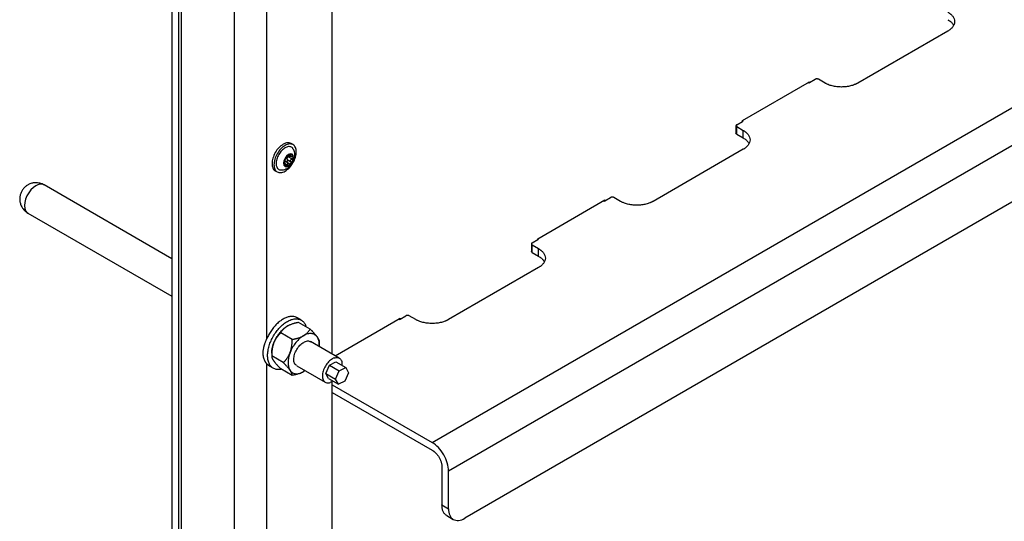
# Model space of a CAD drawing. Header units: millimetres. Extents: x -4969 to -32, y -584 to 4302.
# Tile 18 of 84: x -4039 to -3614, y 2461 to 2677. Entities that reach past the tile are written whole.
import ezdxf

# ---------------------------------------------------------------- set-up
doc = ezdxf.new("R2010")
doc.units = ezdxf.units.MM

msp = doc.modelspace()

# ---------------------------------------------------------------- linework, layer by layer
at = {"color": 7, "linetype": 'Continuous', "lineweight": 25}
for p, q in [((-3969.1, 2214.6), (-3969.1, 3788.89)), ((-3946.48, 3778.28), (-3946.48, 2195.82)), ((-3973.35, 3041.76), (-3973.35, 2180.31)), ((-3970.52, 3040.12), (-3970.52, 2178.67)), ((-3860.92, 2494.81), (-3141.08, 2910.36)), ((-3853.84, 2482.56), (-3134.01, 2898.12)), ((-3141.08, 2869.54), (-3846.77, 2462.15)), ((-3932.33, 2539.61), (-3932.33, 2688.17)), ((-3904.05, 2532.96), (-3904.05, 2680.62)), ((-3638.18, 2672.38), (-3677.07, 2649.93)), ((-3726.92, 2633.81), (-3697.93, 2650.54)), ((-3698.28, 2649.93), (-3698.63, 2650.13)), ((-3698.28, 2649.93), (-3697.93, 2650.13)), ((-3697.93, 2650.13), (-3695.45, 2651.56)), ((-3697.93, 2650.54), (-3697.93, 2650.13)), ((-3691.21, 2649.93), (-3694.04, 2651.56)), ((-3729.39, 2631.97), (-3726.92, 2633.4)), ((-3726.92, 2633.4), (-3726.92, 2633.81)), ((-3726.92, 2633.4), (-3726.57, 2633.6)), ((-3726.91, 2633.8), (-3726.57, 2633.6)), ((-3729.69, 2631.56), (-3729.69, 2628.29)), ((-3729.39, 2631.15), (-3726.57, 2629.52)), ((-3729.39, 2627.89), (-3729.39, 2631.15)), ((-3726.57, 2626.25), (-3726.57, 2629.52)), ((-3921.01, 2623.37), (-3921.86, 2623.86)), ((-3729.39, 2627.89), (-3726.57, 2626.25)), ((-3726.57, 2621.36), (-3765.46, 2598.9)), ((-3924.54, 2615.36), (-3924.77, 2615.49)), ((-3922.65, 2615.13), (-3924.22, 2616.03)), ((-3923.54, 2618.32), (-3923.52, 2618.31)), ((-3923.48, 2616.91), (-3921.92, 2616.01)), ((-3921.47, 2617.18), (-3923.03, 2618.08)), ((-3922.7, 2618.69), (-3921.9, 2618.23)), ((-3928.66, 2612.08), (-3927.81, 2611.59)), ((-3973.35, 2574.12), (-4028.54, 2605.98)), ((-3815.31, 2582.78), (-3786.32, 2599.52)), ((-3786.67, 2598.9), (-3787.02, 2599.11)), ((-3786.67, 2598.9), (-3786.32, 2599.11)), ((-3786.32, 2599.11), (-3783.84, 2600.54)), ((-3786.32, 2599.52), (-3786.32, 2599.11)), ((-3779.6, 2598.9), (-3782.43, 2600.54)), ((-4035.54, 2593.86), (-3973.35, 2557.95)), ((-3817.78, 2580.94), (-3815.31, 2582.37)), ((-3815.31, 2582.37), (-3815.31, 2582.78)), ((-3815.31, 2582.37), (-3814.95, 2582.58)), ((-3815.3, 2582.77), (-3814.95, 2582.58)), ((-3818.07, 2580.54), (-3818.07, 2577.27)), ((-3817.78, 2580.13), (-3814.95, 2578.49)), ((-3817.78, 2576.86), (-3817.78, 2580.13)), ((-3814.95, 2575.23), (-3814.95, 2578.49)), ((-3817.78, 2576.86), (-3814.95, 2575.23)), ((-3814.95, 2570.33), (-3853.84, 2547.88)), ((-3917.49, 2547.65), (-3919.26, 2548.67)), ((-3902.83, 2532.26), (-3874.7, 2548.49)), ((-3875.06, 2547.88), (-3875.41, 2548.08)), ((-3875.06, 2547.88), (-3874.7, 2548.08)), ((-3874.7, 2548.08), (-3872.23, 2549.51)), ((-3874.7, 2548.49), (-3874.7, 2548.08)), ((-3867.99, 2547.88), (-3870.81, 2549.51)), ((-3913.58, 2543.77), (-3918.58, 2546.65)), ((-3921.34, 2539.29), (-3926.33, 2542.18)), ((-3901.05, 2531.23), (-3913.42, 2538.37)), ((-3909.71, 2537.05), (-3909.71, 2538.26)), ((-3930.21, 2533.38), (-3930.21, 2532.18)), ((-3925.22, 2529.3), (-3930.21, 2532.18)), ((-3932.33, 2380.22), (-3932.33, 2528.78)), ((-3932.33, 2528.78), (-3931.2, 2527.98)), ((-3931.26, 2527.89), (-3929.49, 2526.87)), ((-3921.34, 2523.78), (-3926.33, 2526.66)), ((-3919.42, 2527.98), (-3907.05, 2520.84)), ((-3906.87, 2524.65), (-3905.27, 2528.27)), ((-3905.27, 2528.27), (-3902.45, 2529.65)), ((-3905.27, 2528.27), (-3901.03, 2525.82)), ((-3902.45, 2529.65), (-3898.21, 2527.2)), ((-3901.03, 2525.82), (-3898.21, 2527.2)), ((-3898.21, 2527.2), (-3896.99, 2524.96)), ((-3915.79, 2525.88), (-3916.42, 2525.42)), ((-3906.87, 2524.65), (-3902.63, 2522.2)), ((-3905.65, 2522.41), (-3906.87, 2524.65)), ((-3905.65, 2522.41), (-3901.4, 2519.97)), ((-3902.63, 2522.2), (-3901.03, 2525.82)), ((-3901.4, 2519.97), (-3902.63, 2522.2)), ((-3896.99, 2524.96), (-3898.58, 2521.34)), ((-3903.82, 2521.36), (-3904.91, 2520.74)), ((-3904.05, 2373.57), (-3904.05, 2521.23)), ((-3904.05, 2519.71), (-3860.92, 2494.81)), ((-3898.58, 2521.34), (-3901.4, 2519.97)), ((-3904.05, 2516.45), (-3860.92, 2491.55)), ((-3856.67, 2484.2), (-3856.67, 2467.87)), ((-3853.84, 2466.23), (-3853.84, 2482.56)), ((-3856.67, 2467.87), (-3853.84, 2466.23)), ((-3854.6, 2463.29), (-3851.77, 2461.66))]:
    msp.add_line(p, q, dxfattribs=at)
at = {"color": 8, "linetype": 'Continuous', "lineweight": 25}
for p, q in [((-3921.92, 2618.78), (-3922.27, 2618.98)), ((-3924.36, 2615.07), (-3923.54, 2614.6))]:
    msp.add_line(p, q, dxfattribs=at)
at = {"color": 8, "linetype": 'Continuous', "lineweight": 25, "flags": 128}
msp.add_lwpolyline([(-4032.04, 2605.63), (-4033.14, 2604.85), (-4034.18, 2603.83), (-4035.12, 2602.6), (-4035.91, 2601.25), (-4036.49, 2599.82), (-4036.86, 2598.4), (-4036.99, 2597.06), (-4036.86, 2595.86), (-4036.49, 2594.86), (-4035.91, 2594.12), (-4035.54, 2593.86)], dxfattribs=at)
at = {"color": 8, "linetype": 'Continuous', "lineweight": 25}
msp.add_arc((-4029.99, 2602.86), 3.44, 64.9178, 126.3926, dxfattribs=at)
at = {"color": 7, "linetype": 'Continuous', "lineweight": 25}
for points, knots in [([(-3638.18, 2680.54), (-3638.11, 2680.5), (-3637.96, 2680.42), (-3637.76, 2680.29), (-3637.56, 2680.16), (-3637.37, 2680.02), (-3637.18, 2679.88), (-3636.88, 2679.63), (-3636.48, 2679.26), (-3636.05, 2678.75), (-3635.7, 2678.21), (-3635.35, 2677.45), (-3635.18, 2676.46), (-3635.35, 2675.47), (-3635.7, 2674.71), (-3636.05, 2674.17), (-3636.48, 2673.66), (-3636.93, 2673.25), (-3637.36, 2672.91), (-3637.75, 2672.63), (-3638.04, 2672.47), (-3638.18, 2672.38)], [0, 0, 0, 0, 0.019453, 0.038872, 0.058275, 0.077679, 0.097104, 0.116567, 0.178313, 0.240094, 0.304415, 0.368769, 0.500007, 0.631244, 0.695565, 0.75992, 0.821667, 0.883447, 0.922314, 0.961117, 1, 1, 1, 1]), ([(-3638.18, 2677.28), (-3637.74, 2677), (-3636.88, 2676.43), (-3636.06, 2675.58), (-3635.8, 2675.02), (-3635.71, 2674.83)], [0, 0, 0, 0, 0.394949, 0.789897, 1, 1, 1, 1]), ([(-3694.04, 2651.56), (-3694.06, 2651.58), (-3694.11, 2651.6), (-3694.18, 2651.63), (-3694.26, 2651.66), (-3694.38, 2651.69), (-3694.54, 2651.72), (-3694.75, 2651.74), (-3694.95, 2651.72), (-3695.14, 2651.69), (-3695.31, 2651.64), (-3695.41, 2651.59), (-3695.45, 2651.56)], [0, 0, 0, 0, 0.060259, 0.1200207, 0.1798243, 0.2402078, 0.3699983, 0.5001303, 0.629921, 0.7600531, 0.8799433, 1, 1, 1, 1]), ([(-3677.07, 2649.93), (-3677.14, 2649.89), (-3677.29, 2649.81), (-3677.51, 2649.69), (-3677.74, 2649.57), (-3677.98, 2649.46), (-3678.22, 2649.36), (-3678.65, 2649.18), (-3679.29, 2648.95), (-3680.17, 2648.7), (-3681.11, 2648.5), (-3682.42, 2648.3), (-3684.14, 2648.2), (-3685.85, 2648.3), (-3687.17, 2648.5), (-3688.1, 2648.7), (-3688.99, 2648.95), (-3689.71, 2649.21), (-3690.3, 2649.46), (-3690.77, 2649.68), (-3691.06, 2649.85), (-3691.21, 2649.93)], [0, 0, 0, 0, 0.019453, 0.038872, 0.058275, 0.077679, 0.097104, 0.116567, 0.178313, 0.240094, 0.304415, 0.368769, 0.500007, 0.631244, 0.695565, 0.75992, 0.821667, 0.883447, 0.922314, 0.961117, 1, 1, 1, 1]), ([(-3729.39, 2631.97), (-3729.42, 2631.96), (-3729.46, 2631.93), (-3729.51, 2631.89), (-3729.56, 2631.84), (-3729.62, 2631.77), (-3729.67, 2631.68), (-3729.69, 2631.56), (-3729.67, 2631.44), (-3729.61, 2631.33), (-3729.52, 2631.23), (-3729.44, 2631.18), (-3729.39, 2631.15)], [0, 0, 0, 0, 0.060259, 0.120021, 0.179824, 0.240208, 0.369998, 0.50013, 0.629921, 0.760053, 0.879943, 1, 1, 1, 1]), ([(-3726.57, 2629.52), (-3726.49, 2629.48), (-3726.35, 2629.39), (-3726.15, 2629.26), (-3725.95, 2629.13), (-3725.76, 2628.99), (-3725.57, 2628.85), (-3725.27, 2628.6), (-3724.87, 2628.24), (-3724.44, 2627.73), (-3724.09, 2627.19), (-3723.74, 2626.43), (-3723.56, 2625.44), (-3723.74, 2624.45), (-3724.09, 2623.69), (-3724.44, 2623.15), (-3724.87, 2622.64), (-3725.32, 2622.22), (-3725.75, 2621.88), (-3726.14, 2621.61), (-3726.42, 2621.44), (-3726.57, 2621.36)], [0, 0, 0, 0, 0.019453, 0.038872, 0.058275, 0.077679, 0.097104, 0.116567, 0.178313, 0.240094, 0.304415, 0.368769, 0.500007, 0.631244, 0.695565, 0.75992, 0.821667, 0.883447, 0.922314, 0.961117, 1, 1, 1, 1]), ([(-3921.86, 2623.86), (-3922.36, 2624.04), (-3923.35, 2624.4), (-3924.63, 2623.82), (-3925.26, 2623.53)], [0, 0, 0, 0, 0.499949, 1, 1, 1, 1]), ([(-3726.57, 2626.25), (-3726.13, 2625.97), (-3725.27, 2625.4), (-3724.45, 2624.56), (-3724.19, 2624), (-3724.09, 2623.8)], [0, 0, 0, 0, 0.394949, 0.789897, 1, 1, 1, 1]), ([(-3925.26, 2623.53), (-3925.89, 2623.08), (-3927.15, 2622.19), (-3928.75, 2619.98), (-3929.82, 2617.53), (-3930.21, 2615.1), (-3929.79, 2613.23), (-3929.18, 2612.18), (-3928.66, 2612.08), (-3928.66, 2612.08)], [0, 0, 0, 0, 0.166661, 0.333322, 0.499983, 0.666644, 0.833305, 0.999966, 1, 1, 1, 1]), ([(-3924.41, 2623.04), (-3925.04, 2622.67), (-3925.67, 2622.16), (-3926.84, 2620.94), (-3927.37, 2620.22), (-3928.26, 2618.68), (-3928.62, 2617.85), (-3929.1, 2616.23), (-3929.22, 2615.43), (-3929.22, 2613.98), (-3929.1, 2613.33), (-3928.62, 2612.26), (-3928.26, 2611.85), (-3927.37, 2611.34), (-3926.84, 2611.23), (-3925.67, 2611.35), (-3925.04, 2611.57), (-3924.41, 2611.93)], [0, 0, 0, 0, 0.125, 0.125, 0.25, 0.25, 0.375, 0.375, 0.5, 0.5, 0.625, 0.625, 0.75, 0.75, 0.875, 0.875, 1, 1, 1, 1]), ([(-3924.41, 2621.99), (-3924.9, 2621.65), (-3925.66, 2621.12), (-3926.57, 2620.03), (-3927.19, 2619.09), (-3927.7, 2618.07), (-3928.17, 2616.75), (-3928.41, 2615.17), (-3928.17, 2613.88), (-3927.7, 2613.09), (-3927.19, 2612.68), (-3926.71, 2612.47), (-3926.39, 2612.47), (-3926.31, 2612.47)], [0, 0, 0, 0, 0.142951, 0.219904, 0.2984901, 0.3770761, 0.4540292, 0.5969801, 0.7399311, 0.8168841, 0.8954702, 0.9740563, 1, 1, 1, 1]), ([(-3924.41, 2611.93), (-3923.78, 2612.29), (-3923.16, 2612.8), (-3921.99, 2614.03), (-3921.46, 2614.75), (-3920.57, 2616.29), (-3920.21, 2617.11), (-3919.73, 2618.73), (-3919.61, 2619.53), (-3919.61, 2620.99), (-3919.73, 2621.64), (-3920.21, 2622.7), (-3920.57, 2623.12), (-3921.46, 2623.63), (-3921.99, 2623.73), (-3923.16, 2623.62), (-3923.78, 2623.4), (-3924.41, 2623.04)], [0, 0, 0, 0, 0.125, 0.125, 0.25, 0.25, 0.375, 0.375, 0.5, 0.5, 0.625, 0.625, 0.75, 0.75, 0.875, 0.875, 1, 1, 1, 1]), ([(-3921.02, 2621.63), (-3921.06, 2621.7), (-3921.22, 2621.98), (-3921.64, 2622.29), (-3922.26, 2622.52), (-3923.17, 2622.56), (-3923.92, 2622.21), (-3924.41, 2621.99)], [0, 0, 0, 0, 0.065426, 0.260199, 0.454973, 0.645699, 1, 1, 1, 1]), ([(-3922.93, 2614.13), (-3921.73, 2614.82), (-3920.77, 2616.5), (-3920.77, 2619.25), (-3921.73, 2619.81), (-3922.93, 2619.12)], [0, 0, 0, 0, 0.5, 0.5, 1, 1, 1, 1]), ([(-3921.16, 2615.6), (-3920.95, 2616.02), (-3920.65, 2616.6), (-3920.38, 2617.51), (-3920.23, 2618.3), (-3920.19, 2619.24), (-3920.34, 2620.22), (-3920.61, 2621.04), (-3920.92, 2621.47), (-3921.03, 2621.63)], [0, 0, 0, 0, 0.212524, 0.298244, 0.440851, 0.589085, 0.747693, 0.911488, 1, 1, 1, 1]), ([(-3926.32, 2612.46), (-3926.29, 2612.46), (-3925.89, 2612.38), (-3925.1, 2612.51), (-3924.04, 2612.83), (-3923.16, 2613.35), (-3922.46, 2613.93), (-3921.78, 2614.63), (-3921.4, 2615.23), (-3921.16, 2615.6)], [0, 0, 0, 0, 0.01503, 0.19182, 0.3726, 0.545057, 0.675358, 0.797167, 1, 1, 1, 1]), ([(-3922.93, 2619.12), (-3924.12, 2618.44), (-3925.09, 2616.76), (-3925.09, 2614), (-3924.12, 2613.44), (-3922.93, 2614.13)], [0, 0, 0, 0, 0.5, 0.5, 1, 1, 1, 1]), ([(-3924.88, 2615.5), (-3924.88, 2615.54), (-3924.88, 2615.62), (-3924.87, 2615.74), (-3924.86, 2615.86), (-3924.84, 2615.98), (-3924.8, 2616.18), (-3924.74, 2616.44), (-3924.62, 2616.78), (-3924.48, 2617.11), (-3924.33, 2617.4), (-3924.18, 2617.64), (-3924.05, 2617.83), (-3923.95, 2617.95), (-3923.9, 2618.01)], [0, 0, 0, 0, 0.049249, 0.098316, 0.147332, 0.196427, 0.245731, 0.372789, 0.500023, 0.627081, 0.754315, 0.836273, 0.917965, 1, 1, 1, 1]), ([(-3924.71, 2616.26), (-3924.72, 2616.24), (-3924.74, 2616.2), (-3924.76, 2616.13), (-3924.78, 2616.06), (-3924.81, 2615.98), (-3924.83, 2615.88), (-3924.86, 2615.76), (-3924.88, 2615.62), (-3924.88, 2615.54), (-3924.88, 2615.5)], [0, 0, 0, 0, 0.1022468, 0.2021073, 0.300825, 0.3997087, 0.5000699, 0.6702666, 0.8348935, 1, 1, 1, 1]), ([(-3923.9, 2614.11), (-3923.93, 2614.11), (-3923.99, 2614.12), (-3924.07, 2614.14), (-3924.15, 2614.16), (-3924.23, 2614.19), (-3924.34, 2614.25), (-3924.48, 2614.35), (-3924.62, 2614.52), (-3924.74, 2614.72), (-3924.81, 2614.93), (-3924.85, 2615.13), (-3924.88, 2615.31), (-3924.88, 2615.44), (-3924.88, 2615.5)], [0, 0, 0, 0, 0.049249, 0.098316, 0.147332, 0.196427, 0.245731, 0.372789, 0.500023, 0.627081, 0.754315, 0.836273, 0.917965, 1, 1, 1, 1]), ([(-3924.88, 2615.5), (-3924.88, 2615.48), (-3924.88, 2615.44), (-3924.87, 2615.39), (-3924.87, 2615.35), (-3924.86, 2615.32), (-3924.84, 2615.29), (-3924.82, 2615.26), (-3924.79, 2615.25), (-3924.75, 2615.26), (-3924.73, 2615.29), (-3924.71, 2615.3)], [0, 0, 0, 0, 0.083058, 0.165265, 0.247352, 0.330072, 0.414184, 0.50043, 0.666593, 0.831108, 1, 1, 1, 1]), ([(-3924.2, 2616.02), (-3924.22, 2616.04), (-3924.27, 2616.07), (-3924.35, 2616.1), (-3924.43, 2616.12), (-3924.51, 2616.13), (-3924.61, 2616.14), (-3924.71, 2616.12), (-3924.77, 2616.09), (-3924.8, 2616.07)], [0, 0, 0, 0, 0.13944, 0.269239, 0.389572, 0.500655, 0.67495, 0.840789, 1, 1, 1, 1]), ([(-3924.26, 2617.43), (-3924.26, 2617.41), (-3924.27, 2617.38), (-3924.29, 2617.33), (-3924.32, 2617.28), (-3924.35, 2617.2), (-3924.4, 2617.08), (-3924.46, 2616.92), (-3924.53, 2616.74), (-3924.59, 2616.57), (-3924.65, 2616.4), (-3924.69, 2616.31), (-3924.71, 2616.26)], [0, 0, 0, 0, 0.069648, 0.134488, 0.194606, 0.250112, 0.378893, 0.49918, 0.619982, 0.749324, 0.865167, 1, 1, 1, 1]), ([(-3924.71, 2615.3), (-3924.7, 2615.32), (-3924.68, 2615.34), (-3924.65, 2615.36), (-3924.62, 2615.38), (-3924.58, 2615.38), (-3924.53, 2615.36), (-3924.46, 2615.29), (-3924.4, 2615.17), (-3924.34, 2615.03), (-3924.29, 2614.85), (-3924.27, 2614.73), (-3924.26, 2614.66)], [0, 0, 0, 0, 0.0696477, 0.1344877, 0.1946062, 0.2501117, 0.3788928, 0.4991802, 0.6199818, 0.7493243, 0.865167, 1, 1, 1, 1]), ([(-3923.9, 2618.01), (-3923.92, 2618), (-3923.95, 2617.96), (-3923.99, 2617.9), (-3924.03, 2617.85), (-3924.07, 2617.79), (-3924.1, 2617.73), (-3924.15, 2617.66), (-3924.19, 2617.58), (-3924.23, 2617.49), (-3924.25, 2617.45), (-3924.26, 2617.43)], [0, 0, 0, 0, 0.083058, 0.165265, 0.247352, 0.330072, 0.414184, 0.50043, 0.666593, 0.831108, 1, 1, 1, 1]), ([(-3924.2, 2616.02), (-3924.18, 2616.01), (-3924.14, 2615.99), (-3924.08, 2615.96), (-3924.02, 2615.95), (-3923.96, 2615.94), (-3923.9, 2615.94), (-3923.8, 2615.94), (-3923.66, 2616), (-3923.5, 2616.13), (-3923.4, 2616.32), (-3923.37, 2616.5), (-3923.38, 2616.66), (-3923.41, 2616.79), (-3923.46, 2616.87), (-3923.48, 2616.91)], [0, 0, 0, 0, 0.046104, 0.090461, 0.133101, 0.17406, 0.213378, 0.2511, 0.37874, 0.501011, 0.622894, 0.750225, 0.826862, 0.910022, 1, 1, 1, 1]), ([(-3923.9, 2618.01), (-3923.87, 2618.05), (-3923.82, 2618.12), (-3923.72, 2618.23), (-3923.63, 2618.33), (-3923.53, 2618.42), (-3923.41, 2618.53), (-3923.27, 2618.65), (-3923.1, 2618.78), (-3922.99, 2618.85), (-3922.93, 2618.88)], [0, 0, 0, 0, 0.100225, 0.200067, 0.299801, 0.399704, 0.500049, 0.666829, 0.833053, 1, 1, 1, 1]), ([(-3923.72, 2618.22), (-3923.73, 2618.2), (-3923.76, 2618.18), (-3923.81, 2618.13), (-3923.86, 2618.07), (-3923.89, 2618.03), (-3923.9, 2618.01)], [0, 0, 0, 0, 0.254015, 0.503467, 0.751189, 1, 1, 1, 1]), ([(-3923.54, 2618.32), (-3923.54, 2618.32), (-3923.55, 2618.32), (-3923.57, 2618.32), (-3923.58, 2618.32), (-3923.61, 2618.3), (-3923.66, 2618.27), (-3923.7, 2618.24), (-3923.72, 2618.22)], [0, 0, 0, 0, 0.13406, 0.267042, 0.400106, 0.53445, 0.769681, 1, 1, 1, 1]), ([(-3923.03, 2618.08), (-3923.06, 2618.07), (-3923.12, 2618.04), (-3923.21, 2618), (-3923.29, 2617.95), (-3923.38, 2617.87), (-3923.49, 2617.76), (-3923.58, 2617.6), (-3923.62, 2617.42), (-3923.62, 2617.24), (-3923.57, 2617.07), (-3923.51, 2616.97), (-3923.48, 2616.91)], [0, 0, 0, 0, 0.069648, 0.134488, 0.194606, 0.250112, 0.378893, 0.49918, 0.619982, 0.749324, 0.865167, 1, 1, 1, 1]), ([(-3923.24, 2618.44), (-3923.26, 2618.43), (-3923.29, 2618.41), (-3923.33, 2618.38), (-3923.38, 2618.36), (-3923.42, 2618.34), (-3923.46, 2618.32), (-3923.51, 2618.31), (-3923.53, 2618.31), (-3923.54, 2618.32)], [0, 0, 0, 0, 0.094967, 0.192047, 0.291667, 0.394222, 0.500073, 0.731133, 1, 1, 1, 1]), ([(-3922.64, 2618.84), (-3922.66, 2618.82), (-3922.71, 2618.78), (-3922.79, 2618.72), (-3922.87, 2618.67), (-3922.95, 2618.61), (-3923.05, 2618.55), (-3923.15, 2618.49), (-3923.21, 2618.46), (-3923.24, 2618.44)], [0, 0, 0, 0, 0.13944, 0.269239, 0.389572, 0.500655, 0.67495, 0.840789, 1, 1, 1, 1]), ([(-3922.55, 2618.6), (-3922.55, 2618.56), (-3922.57, 2618.46), (-3922.67, 2618.31), (-3922.83, 2618.17), (-3922.96, 2618.11), (-3923.03, 2618.08)], [0, 0, 0, 0, 0.184596, 0.460065, 0.713817, 1, 1, 1, 1]), ([(-3922.93, 2618.88), (-3922.89, 2618.9), (-3922.83, 2618.94), (-3922.72, 2618.99), (-3922.62, 2619.03), (-3922.52, 2619.07), (-3922.4, 2619.1), (-3922.26, 2619.13), (-3922.1, 2619.15), (-3922, 2619.14), (-3921.95, 2619.14)], [0, 0, 0, 0, 0.100225, 0.200067, 0.299801, 0.399704, 0.500049, 0.666829, 0.833053, 1, 1, 1, 1]), ([(-3922.19, 2619.1), (-3922.21, 2619.09), (-3922.24, 2619.08), (-3922.3, 2619.06), (-3922.35, 2619.03), (-3922.43, 2618.99), (-3922.53, 2618.92), (-3922.6, 2618.87), (-3922.64, 2618.84)], [0, 0, 0, 0, 0.115084, 0.230621, 0.347395, 0.466183, 0.733228, 1, 1, 1, 1]), ([(-3921.95, 2619.14), (-3921.97, 2619.14), (-3922, 2619.14), (-3922.06, 2619.14), (-3922.12, 2619.12), (-3922.17, 2619.11), (-3922.19, 2619.1)], [0, 0, 0, 0, 0.248811, 0.496533, 0.745985, 1, 1, 1, 1]), ([(-3921.47, 2618.13), (-3921.5, 2618.13), (-3921.56, 2618.13), (-3921.65, 2618.14), (-3921.73, 2618.16), (-3921.82, 2618.19), (-3921.93, 2618.24), (-3922.02, 2618.33), (-3922.06, 2618.43), (-3922.06, 2618.54), (-3922.01, 2618.66), (-3921.95, 2618.73), (-3921.92, 2618.78)], [0, 0, 0, 0, 0.069648, 0.134488, 0.194606, 0.250112, 0.378893, 0.49918, 0.619982, 0.749324, 0.865167, 1, 1, 1, 1]), ([(-3921.92, 2616.01), (-3921.94, 2616.04), (-3921.97, 2616.09), (-3922.01, 2616.18), (-3922.03, 2616.26), (-3922.06, 2616.37), (-3922.06, 2616.52), (-3922.02, 2616.7), (-3921.93, 2616.86), (-3921.8, 2616.99), (-3921.65, 2617.1), (-3921.53, 2617.15), (-3921.47, 2617.18)], [0, 0, 0, 0, 0.069648, 0.134488, 0.194606, 0.250112, 0.378893, 0.49918, 0.619982, 0.749324, 0.865167, 1, 1, 1, 1]), ([(-3921.95, 2619.14), (-3921.92, 2619.14), (-3921.87, 2619.13), (-3921.78, 2619.11), (-3921.7, 2619.09), (-3921.63, 2619.06), (-3921.52, 2619), (-3921.38, 2618.9), (-3921.23, 2618.73), (-3921.12, 2618.53), (-3921.05, 2618.32), (-3921, 2618.12), (-3920.98, 2617.94), (-3920.98, 2617.82), (-3920.98, 2617.75)], [0, 0, 0, 0, 0.049249, 0.098316, 0.147332, 0.196427, 0.245731, 0.372789, 0.500023, 0.627081, 0.754315, 0.836273, 0.917965, 1, 1, 1, 1]), ([(-3921.92, 2618.78), (-3921.91, 2618.79), (-3921.88, 2618.83), (-3921.85, 2618.88), (-3921.83, 2618.93), (-3921.81, 2618.98), (-3921.81, 2619.03), (-3921.83, 2619.08), (-3921.87, 2619.13), (-3921.93, 2619.14), (-3921.95, 2619.14)], [0, 0, 0, 0, 0.102247, 0.202107, 0.300825, 0.399709, 0.50007, 0.670267, 0.834894, 1, 1, 1, 1]), ([(-3920.98, 2617.75), (-3920.98, 2617.71), (-3920.98, 2617.64), (-3920.99, 2617.52), (-3921, 2617.39), (-3921.02, 2617.27), (-3921.05, 2617.08), (-3921.12, 2616.81), (-3921.23, 2616.47), (-3921.38, 2616.14), (-3921.53, 2615.85), (-3921.68, 2615.62), (-3921.81, 2615.42), (-3921.91, 2615.3), (-3921.95, 2615.24)], [0, 0, 0, 0, 0.049249, 0.098316, 0.147332, 0.196427, 0.245731, 0.372789, 0.500023, 0.627081, 0.754315, 0.836273, 0.917965, 1, 1, 1, 1]), ([(-3921.95, 2615.24), (-3921.94, 2615.26), (-3921.91, 2615.29), (-3921.88, 2615.35), (-3921.85, 2615.42), (-3921.83, 2615.48), (-3921.82, 2615.55), (-3921.81, 2615.65), (-3921.82, 2615.76), (-3921.85, 2615.9), (-3921.9, 2615.97), (-3921.92, 2616.01)], [0, 0, 0, 0, 0.083058, 0.1652653, 0.2473517, 0.3300716, 0.4141835, 0.5004296, 0.6665928, 0.8311085, 1, 1, 1, 1]), ([(-3920.98, 2617.75), (-3920.98, 2617.77), (-3920.98, 2617.81), (-3920.99, 2617.86), (-3921.01, 2617.91), (-3921.04, 2617.96), (-3921.08, 2618), (-3921.13, 2618.05), (-3921.22, 2618.09), (-3921.34, 2618.13), (-3921.42, 2618.13), (-3921.47, 2618.13)], [0, 0, 0, 0, 0.083058, 0.165265, 0.247352, 0.330072, 0.414184, 0.50043, 0.666593, 0.831108, 1, 1, 1, 1]), ([(-3921.47, 2617.18), (-3921.44, 2617.19), (-3921.39, 2617.21), (-3921.31, 2617.25), (-3921.24, 2617.29), (-3921.18, 2617.35), (-3921.11, 2617.42), (-3921.04, 2617.52), (-3920.99, 2617.64), (-3920.98, 2617.71), (-3920.98, 2617.75)], [0, 0, 0, 0, 0.102247, 0.202107, 0.300825, 0.399709, 0.50007, 0.670267, 0.834894, 1, 1, 1, 1]), ([(-3923.9, 2614.11), (-3923.92, 2614.11), (-3923.95, 2614.12), (-3923.99, 2614.13), (-3924.03, 2614.16), (-3924.07, 2614.19), (-3924.1, 2614.23), (-3924.15, 2614.3), (-3924.19, 2614.39), (-3924.23, 2614.51), (-3924.25, 2614.61), (-3924.26, 2614.66)], [0, 0, 0, 0, 0.080783, 0.162359, 0.244941, 0.328733, 0.413933, 0.500725, 0.653903, 0.820129, 1, 1, 1, 1]), ([(-3921.95, 2615.24), (-3921.98, 2615.2), (-3922.04, 2615.13), (-3922.13, 2615.03), (-3922.22, 2614.93), (-3922.32, 2614.84), (-3922.47, 2614.7), (-3922.67, 2614.54), (-3922.93, 2614.37), (-3923.19, 2614.24), (-3923.41, 2614.16), (-3923.6, 2614.12), (-3923.76, 2614.1), (-3923.86, 2614.11), (-3923.9, 2614.11)], [0, 0, 0, 0, 0.049249, 0.098316, 0.147332, 0.196427, 0.245731, 0.372789, 0.500023, 0.627081, 0.754315, 0.836273, 0.917965, 1, 1, 1, 1]), ([(-3923.54, 2614.6), (-3923.55, 2614.57), (-3923.55, 2614.52), (-3923.57, 2614.45), (-3923.59, 2614.39), (-3923.61, 2614.34), (-3923.64, 2614.29), (-3923.68, 2614.22), (-3923.74, 2614.16), (-3923.82, 2614.11), (-3923.88, 2614.11), (-3923.9, 2614.11)], [0, 0, 0, 0, 0.091865, 0.180251, 0.26522, 0.346842, 0.425196, 0.500373, 0.67197, 0.837978, 1, 1, 1, 1]), ([(-3923.54, 2614.6), (-3923.54, 2614.63), (-3923.53, 2614.69), (-3923.51, 2614.79), (-3923.48, 2614.87), (-3923.44, 2614.95), (-3923.39, 2615.04), (-3923.32, 2615.12), (-3923.27, 2615.15), (-3923.24, 2615.17)], [0, 0, 0, 0, 0.1394401, 0.2692395, 0.3895717, 0.5006551, 0.6749496, 0.8407894, 1, 1, 1, 1]), ([(-3923.24, 2615.17), (-3923.22, 2615.18), (-3923.19, 2615.2), (-3923.13, 2615.22), (-3923.07, 2615.23), (-3923.01, 2615.23), (-3922.91, 2615.23), (-3922.79, 2615.2), (-3922.69, 2615.15), (-3922.64, 2615.12)], [0, 0, 0, 0, 0.094967, 0.192047, 0.291667, 0.394222, 0.500073, 0.731133, 1, 1, 1, 1]), ([(-3922.64, 2615.12), (-3922.61, 2615.11), (-3922.57, 2615.08), (-3922.5, 2615.05), (-3922.43, 2615.04), (-3922.36, 2615.03), (-3922.27, 2615.04), (-3922.16, 2615.07), (-3922.04, 2615.14), (-3921.98, 2615.2), (-3921.95, 2615.24)], [0, 0, 0, 0, 0.102247, 0.202107, 0.300825, 0.399708, 0.500069, 0.670266, 0.834893, 1, 1, 1, 1]), ([(-4032.04, 2606.92), (-4032.55, 2606.89), (-4033.27, 2606.84), (-4034.32, 2606.55), (-4035.23, 2606.18), (-4036.24, 2605.56), (-4037.2, 2604.7), (-4038.03, 2603.62), (-4038.65, 2602.34), (-4039.01, 2600.94), (-4039.07, 2599.46), (-4038.82, 2597.97), (-4038.24, 2596.55), (-4037.37, 2595.32), (-4036.44, 2594.41), (-4035.78, 2594.03), (-4035.52, 2593.88)], [0, 0, 0, 0, 0.083415, 0.118763, 0.178501, 0.242947, 0.313471, 0.387973, 0.465171, 0.544206, 0.624617, 0.706265, 0.789354, 0.874642, 0.950827, 1, 1, 1, 1]), ([(-4028.55, 2605.96), (-4028.68, 2606.04), (-4029.09, 2606.3), (-4029.83, 2606.58), (-4030.86, 2606.86), (-4031.6, 2606.9), (-4032.04, 2606.92)], [0, 0, 0, 0, 0.125139, 0.397056, 0.644691, 1, 1, 1, 1]), ([(-3782.43, 2600.54), (-3782.45, 2600.55), (-3782.5, 2600.57), (-3782.57, 2600.61), (-3782.65, 2600.64), (-3782.77, 2600.67), (-3782.93, 2600.7), (-3783.13, 2600.71), (-3783.34, 2600.7), (-3783.53, 2600.66), (-3783.7, 2600.61), (-3783.79, 2600.56), (-3783.84, 2600.54)], [0, 0, 0, 0, 0.060259, 0.120021, 0.179824, 0.240208, 0.369998, 0.50013, 0.629921, 0.760053, 0.879943, 1, 1, 1, 1]), ([(-3765.46, 2598.9), (-3765.53, 2598.86), (-3765.67, 2598.78), (-3765.9, 2598.66), (-3766.13, 2598.55), (-3766.37, 2598.44), (-3766.61, 2598.33), (-3767.04, 2598.15), (-3767.68, 2597.93), (-3768.56, 2597.68), (-3769.5, 2597.47), (-3770.81, 2597.27), (-3772.53, 2597.17), (-3774.24, 2597.27), (-3775.56, 2597.47), (-3776.49, 2597.68), (-3777.38, 2597.93), (-3778.1, 2598.19), (-3778.69, 2598.44), (-3779.16, 2598.66), (-3779.45, 2598.82), (-3779.6, 2598.9)], [0, 0, 0, 0, 0.019453, 0.038872, 0.058275, 0.077679, 0.097104, 0.116567, 0.178313, 0.240094, 0.304415, 0.368769, 0.500007, 0.631244, 0.695565, 0.75992, 0.821667, 0.883447, 0.922314, 0.961117, 1, 1, 1, 1]), ([(-3817.78, 2580.94), (-3817.8, 2580.93), (-3817.85, 2580.9), (-3817.9, 2580.86), (-3817.95, 2580.81), (-3818.01, 2580.75), (-3818.06, 2580.65), (-3818.08, 2580.54), (-3818.06, 2580.42), (-3818, 2580.31), (-3817.91, 2580.21), (-3817.82, 2580.15), (-3817.78, 2580.13)], [0, 0, 0, 0, 0.060259, 0.120021, 0.179824, 0.240208, 0.369998, 0.50013, 0.629921, 0.760053, 0.879943, 1, 1, 1, 1]), ([(-3814.95, 2578.49), (-3814.88, 2578.45), (-3814.74, 2578.37), (-3814.53, 2578.24), (-3814.34, 2578.1), (-3814.14, 2577.97), (-3813.96, 2577.83), (-3813.66, 2577.58), (-3813.26, 2577.21), (-3812.83, 2576.7), (-3812.48, 2576.16), (-3812.13, 2575.4), (-3811.95, 2574.41), (-3812.13, 2573.42), (-3812.48, 2572.66), (-3812.83, 2572.12), (-3813.26, 2571.61), (-3813.71, 2571.19), (-3814.14, 2570.85), (-3814.53, 2570.58), (-3814.81, 2570.41), (-3814.95, 2570.33)], [0, 0, 0, 0, 0.019453, 0.038872, 0.058275, 0.077679, 0.097104, 0.116567, 0.178313, 0.240094, 0.304415, 0.368769, 0.500007, 0.631244, 0.695565, 0.75992, 0.821667, 0.883447, 0.922314, 0.961117, 1, 1, 1, 1]), ([(-3814.95, 2575.23), (-3814.52, 2574.94), (-3813.65, 2574.38), (-3812.84, 2573.53), (-3812.57, 2572.97), (-3812.48, 2572.78)], [0, 0, 0, 0, 0.394949, 0.789897, 1, 1, 1, 1]), ([(-3919.28, 2548.64), (-3919.37, 2548.7), (-3919.78, 2549), (-3920.69, 2549.21), (-3921.98, 2549.27), (-3923.38, 2548.97), (-3924.84, 2548.36), (-3926.31, 2547.45), (-3927.74, 2546.27), (-3929.11, 2544.85), (-3930.35, 2543.24), (-3931.46, 2541.48), (-3932.04, 2540.23), (-3932.33, 2539.61)], [0, 0, 0, 0, 0.025619, 0.123057, 0.220495, 0.317933, 0.415371, 0.51281, 0.610248, 0.707686, 0.805124, 0.902562, 1, 1, 1, 1]), ([(-3931.8, 2534.45), (-3931.66, 2535.15), (-3931.37, 2536.56), (-3930.55, 2538.72), (-3929.49, 2540.83), (-3928.18, 2542.79), (-3926.7, 2544.55), (-3925.1, 2546.02), (-3923.43, 2547.16), (-3921.76, 2547.91), (-3920.16, 2548.26), (-3918.7, 2548.18), (-3917.41, 2547.69), (-3916.37, 2546.78), (-3915.7, 2545.81), (-3915.5, 2545.06), (-3915.44, 2544.84)], [0, 0, 0, 0, 0.074608, 0.149216, 0.223824, 0.298431, 0.373039, 0.447647, 0.522255, 0.596863, 0.671471, 0.746078, 0.820686, 0.895294, 0.969902, 1, 1, 1, 1]), ([(-3870.81, 2549.51), (-3870.84, 2549.52), (-3870.88, 2549.55), (-3870.96, 2549.58), (-3871.04, 2549.61), (-3871.16, 2549.64), (-3871.32, 2549.67), (-3871.52, 2549.68), (-3871.73, 2549.67), (-3871.92, 2549.64), (-3872.09, 2549.58), (-3872.18, 2549.54), (-3872.23, 2549.51)], [0, 0, 0, 0, 0.060259, 0.120021, 0.179824, 0.240208, 0.369998, 0.50013, 0.629921, 0.760053, 0.879943, 1, 1, 1, 1]), ([(-3853.84, 2547.88), (-3853.92, 2547.84), (-3854.06, 2547.76), (-3854.29, 2547.64), (-3854.52, 2547.52), (-3854.76, 2547.41), (-3855, 2547.31), (-3855.43, 2547.13), (-3856.07, 2546.9), (-3856.95, 2546.65), (-3857.88, 2546.45), (-3859.2, 2546.25), (-3860.92, 2546.15), (-3862.63, 2546.25), (-3863.95, 2546.45), (-3864.88, 2546.65), (-3865.76, 2546.9), (-3866.49, 2547.16), (-3867.08, 2547.41), (-3867.55, 2547.63), (-3867.84, 2547.8), (-3867.99, 2547.88)], [0, 0, 0, 0, 0.019453, 0.038872, 0.058275, 0.077679, 0.097104, 0.116567, 0.178313, 0.240094, 0.304415, 0.368769, 0.500007, 0.631244, 0.695565, 0.75992, 0.821667, 0.883447, 0.922314, 0.961117, 1, 1, 1, 1]), ([(-3929.31, 2537.78), (-3929.28, 2537.87), (-3929.2, 2538.06), (-3929.08, 2538.33), (-3928.96, 2538.61), (-3928.83, 2538.88), (-3928.7, 2539.16), (-3928.56, 2539.43), (-3928.42, 2539.7), (-3928.11, 2540.24), (-3927.61, 2541.05), (-3926.86, 2542.05), (-3926.06, 2542.97), (-3925.35, 2543.65), (-3924.78, 2544.13), (-3924.36, 2544.46), (-3923.93, 2544.76), (-3923.64, 2544.93), (-3923.49, 2545.02)], [0, 0, 0, 0, 0.030823, 0.061552, 0.092219, 0.122855, 0.153494, 0.184165, 0.214902, 0.245736, 0.37285, 0.500016, 0.62713, 0.754295, 0.81584, 0.877135, 0.938436, 1, 1, 1, 1]), ([(-3923.49, 2545.02), (-3923.56, 2544.98), (-3923.7, 2544.9), (-3923.89, 2544.77), (-3924.08, 2544.65), (-3924.26, 2544.52), (-3924.52, 2544.32), (-3924.85, 2544.05), (-3925.21, 2543.7), (-3925.53, 2543.34), (-3925.82, 2542.97), (-3926.09, 2542.58), (-3926.25, 2542.31), (-3926.33, 2542.18)], [0, 0, 0, 0, 0.050324, 0.100597, 0.150956, 0.201537, 0.252473, 0.375657, 0.501384, 0.62054, 0.742805, 0.869044, 1, 1, 1, 1]), ([(-3918.58, 2546.65), (-3918.71, 2546.63), (-3918.99, 2546.57), (-3919.39, 2546.49), (-3919.77, 2546.4), (-3920.15, 2546.31), (-3920.51, 2546.21), (-3920.87, 2546.11), (-3921.31, 2545.97), (-3921.83, 2545.79), (-3922.36, 2545.58), (-3922.79, 2545.38), (-3923.16, 2545.21), (-3923.38, 2545.08), (-3923.49, 2545.02)], [0, 0, 0, 0, 0.075954, 0.15025, 0.223017, 0.294394, 0.364535, 0.433606, 0.501788, 0.62778, 0.751437, 0.834899, 0.917554, 1, 1, 1, 1]), ([(-3916.42, 2540.93), (-3916.36, 2540.97), (-3916.23, 2541.05), (-3916.04, 2541.17), (-3915.85, 2541.29), (-3915.68, 2541.42), (-3915.41, 2541.61), (-3915.08, 2541.89), (-3914.72, 2542.25), (-3914.39, 2542.61), (-3914.1, 2542.98), (-3913.83, 2543.37), (-3913.67, 2543.64), (-3913.58, 2543.77)], [0, 0, 0, 0, 0.048847, 0.097698, 0.146681, 0.195921, 0.245541, 0.372283, 0.501379, 0.620543, 0.742811, 0.869049, 1, 1, 1, 1]), ([(-3913.58, 2543.77), (-3913.49, 2543.68), (-3913.31, 2543.5), (-3913.05, 2543.23), (-3912.8, 2542.97), (-3912.56, 2542.72), (-3912.33, 2542.47), (-3912.11, 2542.24), (-3911.83, 2541.93), (-3911.51, 2541.57), (-3911.21, 2541.2), (-3910.96, 2540.9), (-3910.77, 2540.65), (-3910.66, 2540.49), (-3910.61, 2540.41)], [0, 0, 0, 0, 0.075767, 0.149883, 0.222476, 0.293685, 0.363661, 0.432569, 0.50059, 0.629173, 0.755436, 0.837586, 0.918917, 1, 1, 1, 1]), ([(-3933.68, 2535.53), (-3933.66, 2535.63), (-3933.62, 2535.81), (-3933.56, 2536.1), (-3933.49, 2536.38), (-3933.41, 2536.67), (-3933.33, 2536.96), (-3933.24, 2537.25), (-3933.12, 2537.62), (-3932.96, 2538.06), (-3932.76, 2538.57), (-3932.56, 2539.09), (-3932.41, 2539.44), (-3932.33, 2539.61)], [0, 0, 0, 0, 0.071037, 0.142013, 0.212981, 0.283992, 0.355099, 0.426354, 0.497808, 0.623726, 0.749209, 0.874539, 1, 1, 1, 1]), ([(-3926.33, 2542.18), (-3926.42, 2542.08), (-3926.61, 2541.9), (-3926.87, 2541.62), (-3927.12, 2541.34), (-3927.36, 2541.05), (-3927.59, 2540.77), (-3927.82, 2540.48), (-3928.09, 2540.1), (-3928.4, 2539.62), (-3928.7, 2539.1), (-3928.95, 2538.62), (-3929.14, 2538.21), (-3929.25, 2537.92), (-3929.31, 2537.78)], [0, 0, 0, 0, 0.075954, 0.15025, 0.223017, 0.294394, 0.364535, 0.433606, 0.501788, 0.62778, 0.751437, 0.834899, 0.917554, 1, 1, 1, 1]), ([(-3922.24, 2533.7), (-3922.21, 2533.78), (-3922.14, 2533.95), (-3922.05, 2534.21), (-3921.97, 2534.48), (-3921.89, 2534.74), (-3921.78, 2535.16), (-3921.65, 2535.72), (-3921.53, 2536.43), (-3921.44, 2537.13), (-3921.38, 2537.83), (-3921.35, 2538.55), (-3921.34, 2539.04), (-3921.34, 2539.29)], [0, 0, 0, 0, 0.048847, 0.097698, 0.146681, 0.195921, 0.245541, 0.372283, 0.501379, 0.620543, 0.742811, 0.869049, 1, 1, 1, 1]), ([(-3921.34, 2539.29), (-3921.2, 2539.32), (-3920.93, 2539.37), (-3920.53, 2539.46), (-3920.14, 2539.55), (-3919.77, 2539.64), (-3919.4, 2539.74), (-3919.05, 2539.84), (-3918.6, 2539.98), (-3918.07, 2540.16), (-3917.54, 2540.37), (-3917.11, 2540.57), (-3916.76, 2540.75), (-3916.53, 2540.87), (-3916.42, 2540.93)], [0, 0, 0, 0, 0.075958, 0.150258, 0.223026, 0.294404, 0.364543, 0.433612, 0.50179, 0.630049, 0.756002, 0.837959, 0.919102, 1, 1, 1, 1]), ([(-3916.42, 2540.93), (-3917.01, 2540.59), (-3917.6, 2540.17), (-3918.73, 2539.16), (-3919.27, 2538.59), (-3919.78, 2537.95)], [0, 0, 0, 0, 0.5, 0.5, 1, 1, 1, 1]), ([(-3910.61, 2540.41), (-3910.9, 2540.83), (-3911.26, 2541.16), (-3912.09, 2541.64), (-3912.56, 2541.79), (-3913.57, 2541.88), (-3914.12, 2541.82), (-3915.25, 2541.52), (-3915.84, 2541.27), (-3916.42, 2540.93)], [0, 0, 0, 0, 0.25, 0.25, 0.5, 0.5, 0.75, 0.75, 1, 1, 1, 1]), ([(-3910.61, 2540.41), (-3910.36, 2539.95), (-3909.86, 2539.01), (-3909.63, 2537.52), (-3909.76, 2536.54), (-3909.79, 2536.27)], [0, 0, 0, 0, 0.422944, 0.845888, 1, 1, 1, 1]), ([(-3910.61, 2540.41), (-3910.57, 2540.37), (-3910.51, 2540.27), (-3910.42, 2540.14), (-3910.33, 2540.01), (-3910.26, 2539.88), (-3910.15, 2539.69), (-3910.02, 2539.44), (-3909.9, 2539.16), (-3909.81, 2538.91), (-3909.75, 2538.68), (-3909.71, 2538.46), (-3909.71, 2538.32), (-3909.71, 2538.25)], [0, 0, 0, 0, 0.04868, 0.097365, 0.14618, 0.195249, 0.244695, 0.370973, 0.499581, 0.619161, 0.74186, 0.868556, 1, 1, 1, 1]), ([(-3932.33, 2528.78), (-3932.38, 2528.83), (-3932.46, 2528.94), (-3932.59, 2529.1), (-3932.71, 2529.28), (-3932.83, 2529.46), (-3932.95, 2529.65), (-3933.06, 2529.85), (-3933.25, 2530.23), (-3933.49, 2530.82), (-3933.72, 2531.67), (-3933.86, 2532.57), (-3933.9, 2533.36), (-3933.88, 2534.01), (-3933.84, 2534.51), (-3933.77, 2535.02), (-3933.71, 2535.36), (-3933.68, 2535.53)], [0, 0, 0, 0, 0.035687, 0.07133, 0.106955, 0.142592, 0.178266, 0.214008, 0.249843, 0.375292, 0.500288, 0.624959, 0.749359, 0.811964, 0.8745, 0.937126, 1, 1, 1, 1]), ([(-3929.31, 2537.78), (-3929.35, 2537.69), (-3929.41, 2537.51), (-3929.5, 2537.25), (-3929.59, 2536.98), (-3929.67, 2536.7), (-3929.78, 2536.29), (-3929.91, 2535.73), (-3930.02, 2535.04), (-3930.11, 2534.34), (-3930.17, 2533.64), (-3930.21, 2532.92), (-3930.21, 2532.43), (-3930.21, 2532.18)], [0, 0, 0, 0, 0.050324, 0.100597, 0.150956, 0.201537, 0.252473, 0.375657, 0.501384, 0.62054, 0.742805, 0.869044, 1, 1, 1, 1]), ([(-3930.21, 2533.38), (-3930.21, 2533.47), (-3930.21, 2533.64), (-3930.2, 2533.91), (-3930.18, 2534.17), (-3930.15, 2534.44), (-3930.12, 2534.72), (-3930.08, 2534.99), (-3930.03, 2535.28), (-3929.96, 2535.65), (-3929.85, 2536.11), (-3929.7, 2536.66), (-3929.52, 2537.22), (-3929.38, 2537.59), (-3929.31, 2537.78)], [0, 0, 0, 0, 0.063819, 0.127432, 0.19091, 0.254323, 0.317742, 0.381239, 0.444884, 0.508748, 0.631798, 0.754349, 0.876912, 1, 1, 1, 1]), ([(-3919.78, 2537.95), (-3920.29, 2537.32), (-3920.76, 2536.64), (-3921.59, 2535.2), (-3921.95, 2534.45), (-3922.24, 2533.7)], [0, 0, 0, 0, 0.5, 0.5, 1, 1, 1, 1]), ([(-3919.37, 2528.08), (-3919.58, 2528.18), (-3920.21, 2528.47), (-3920.68, 2529.79), (-3920.69, 2531.73), (-3920.02, 2533.93), (-3918.82, 2535.99), (-3917.23, 2537.68), (-3916.12, 2538.21), (-3915.56, 2538.47)], [0, 0, 0, 0, 0.0797811, 0.2331509, 0.3865207, 0.5398905, 0.6932604, 0.8466302, 1, 1, 1, 1]), ([(-3915.56, 2538.47), (-3915.01, 2538.61), (-3914.2, 2538.81), (-3913.66, 2538.4), (-3913.48, 2538.27)], [0, 0, 0, 0, 0.6757613, 1, 1, 1, 1]), ([(-3926.04, 2526.49), (-3926.3, 2526.43), (-3927.09, 2526.23), (-3928.29, 2526.34), (-3929.58, 2526.82), (-3930.63, 2527.72), (-3931.41, 2528.99), (-3931.88, 2530.57), (-3932.05, 2532.4), (-3931.89, 2533.77), (-3931.8, 2534.45)], [0, 0, 0, 0, 0.064384, 0.198043, 0.331703, 0.465362, 0.599022, 0.732681, 0.866341, 1, 1, 1, 1]), ([(-3930.21, 2532.18), (-3930.21, 2532.14), (-3930.21, 2532.06), (-3930.2, 2531.94), (-3930.18, 2531.82), (-3930.15, 2531.69), (-3930.12, 2531.55), (-3930.07, 2531.42), (-3930.01, 2531.23), (-3929.9, 2531), (-3929.76, 2530.73), (-3929.62, 2530.48), (-3929.48, 2530.26), (-3929.37, 2530.1), (-3929.31, 2530.02)], [0, 0, 0, 0, 0.075762, 0.149875, 0.222467, 0.293675, 0.363652, 0.432563, 0.500587, 0.626397, 0.749823, 0.833812, 0.917, 1, 1, 1, 1]), ([(-3925.22, 2529.3), (-3925.13, 2529.39), (-3924.95, 2529.57), (-3924.68, 2529.85), (-3924.43, 2530.14), (-3924.19, 2530.42), (-3923.96, 2530.71), (-3923.74, 2531), (-3923.46, 2531.38), (-3923.14, 2531.86), (-3922.84, 2532.39), (-3922.6, 2532.87), (-3922.41, 2533.28), (-3922.3, 2533.56), (-3922.24, 2533.7)], [0, 0, 0, 0, 0.075958, 0.150258, 0.223026, 0.294404, 0.364543, 0.433612, 0.50179, 0.630049, 0.756002, 0.837959, 0.919102, 1, 1, 1, 1]), ([(-3922.24, 2533.7), (-3922.53, 2532.94), (-3922.76, 2532.18), (-3923.06, 2530.7), (-3923.14, 2529.98), (-3923.14, 2528.62), (-3923.06, 2527.99), (-3922.76, 2526.86), (-3922.53, 2526.36), (-3922.24, 2525.94)], [0, 0, 0, 0, 0.25, 0.25, 0.5, 0.5, 0.75, 0.75, 1, 1, 1, 1]), ([(-3903.19, 2531.33), (-3903.73, 2531.14), (-3904.3, 2530.82), (-3905.39, 2529.95), (-3905.91, 2529.4), (-3906.84, 2528.16), (-3907.25, 2527.47), (-3907.87, 2526.05), (-3908.09, 2525.32), (-3908.32, 2523.93), (-3908.32, 2523.28), (-3908.11, 2522.14), (-3907.9, 2521.66), (-3907.29, 2520.94), (-3906.89, 2520.7), (-3905.97, 2520.51), (-3905.45, 2520.55), (-3904.91, 2520.74)], [0, 0, 0, 0, 0.125, 0.125, 0.25, 0.25, 0.375, 0.375, 0.5, 0.5, 0.625, 0.625, 0.75, 0.75, 0.875, 0.875, 1, 1, 1, 1]), ([(-3903.19, 2531.33), (-3902.66, 2531.43), (-3901.59, 2531.64), (-3900.43, 2530.87), (-3899.8, 2529.66), (-3899.86, 2528.58), (-3899.89, 2528.17)], [0, 0, 0, 0, 0.2764075, 0.5528151, 0.8292226, 1, 1, 1, 1]), ([(-3929.31, 2530.02), (-3929.28, 2529.97), (-3929.21, 2529.88), (-3929.1, 2529.73), (-3928.98, 2529.57), (-3928.86, 2529.42), (-3928.67, 2529.18), (-3928.4, 2528.86), (-3928.03, 2528.44), (-3927.65, 2528.02), (-3927.24, 2527.58), (-3926.8, 2527.13), (-3926.49, 2526.82), (-3926.33, 2526.66)], [0, 0, 0, 0, 0.050022, 0.099993, 0.15005, 0.200324, 0.250946, 0.374002, 0.499586, 0.619158, 0.741854, 0.86855, 1, 1, 1, 1]), ([(-3922.24, 2525.94), (-3922.27, 2525.99), (-3922.34, 2526.08), (-3922.45, 2526.23), (-3922.56, 2526.37), (-3922.68, 2526.53), (-3922.87, 2526.76), (-3923.15, 2527.09), (-3923.52, 2527.51), (-3923.91, 2527.94), (-3924.31, 2528.38), (-3924.75, 2528.83), (-3925.06, 2529.14), (-3925.22, 2529.3)], [0, 0, 0, 0, 0.048666, 0.097338, 0.146139, 0.195194, 0.244625, 0.370865, 0.499433, 0.619047, 0.741782, 0.868515, 1, 1, 1, 1]), ([(-3922.24, 2525.94), (-3921.95, 2525.52), (-3921.59, 2525.19), (-3920.76, 2524.71), (-3920.29, 2524.56), (-3919.27, 2524.47), (-3918.73, 2524.53), (-3917.6, 2524.83), (-3917.01, 2525.08), (-3916.42, 2525.42)], [0, 0, 0, 0, 0.25, 0.25, 0.5, 0.5, 0.75, 0.75, 1, 1, 1, 1]), ([(-3921.34, 2523.78), (-3921.34, 2523.82), (-3921.34, 2523.9), (-3921.35, 2524.02), (-3921.37, 2524.14), (-3921.4, 2524.27), (-3921.44, 2524.41), (-3921.48, 2524.54), (-3921.55, 2524.73), (-3921.65, 2524.97), (-3921.79, 2525.24), (-3921.94, 2525.49), (-3922.08, 2525.71), (-3922.19, 2525.86), (-3922.24, 2525.94)], [0, 0, 0, 0, 0.075743, 0.149837, 0.222408, 0.293596, 0.363552, 0.432441, 0.500442, 0.629066, 0.755367, 0.83754, 0.918894, 1, 1, 1, 1]), ([(-3916.42, 2525.42), (-3916.49, 2525.38), (-3916.62, 2525.31), (-3916.83, 2525.2), (-3917.04, 2525.09), (-3917.26, 2524.99), (-3917.6, 2524.84), (-3918.08, 2524.64), (-3918.7, 2524.43), (-3919.33, 2524.24), (-3919.97, 2524.08), (-3920.64, 2523.92), (-3921.1, 2523.83), (-3921.34, 2523.78)], [0, 0, 0, 0, 0.048847, 0.097698, 0.146681, 0.195921, 0.245541, 0.372283, 0.501379, 0.620543, 0.742811, 0.869049, 1, 1, 1, 1]), ([(-3853.84, 2482.56), (-3853.84, 2483.63), (-3854.03, 2484.81), (-3854.74, 2487.19), (-3855.26, 2488.4), (-3856.57, 2490.67), (-3857.35, 2491.73), (-3859.06, 2493.53), (-3859.99, 2494.28), (-3860.92, 2494.81)], [0, 0, 0, 0, 0.25, 0.25, 0.5, 0.5, 0.75, 0.75, 1, 1, 1, 1]), ([(-3860.92, 2491.55), (-3860.86, 2491.52), (-3860.76, 2491.45), (-3860.61, 2491.35), (-3860.45, 2491.25), (-3860.3, 2491.14), (-3860.06, 2490.95), (-3859.74, 2490.68), (-3859.35, 2490.3), (-3858.96, 2489.88), (-3858.46, 2489.25), (-3857.89, 2488.39), (-3857.43, 2487.47), (-3857.14, 2486.73), (-3856.97, 2486.18), (-3856.83, 2485.65), (-3856.75, 2485.19), (-3856.7, 2484.81), (-3856.68, 2484.5), (-3856.67, 2484.3), (-3856.67, 2484.2)], [0, 0, 0, 0, 0.023335, 0.046628, 0.06991, 0.093212, 0.116565, 0.178301, 0.240092, 0.304402, 0.368768, 0.500006, 0.631244, 0.695553, 0.759919, 0.821655, 0.883446, 0.922309, 0.961112, 1, 1, 1, 1]), ([(-3854.6, 2463.29), (-3854.6, 2463.29), (-3854.96, 2463.42), (-3855.51, 2463.99), (-3856.18, 2465), (-3856.59, 2466.31), (-3856.65, 2467.35), (-3856.67, 2467.87)], [0, 0, 0, 0, 0.000103, 0.250077, 0.500052, 0.750026, 1, 1, 1, 1]), ([(-3853.84, 2466.23), (-3853.84, 2465.17), (-3853.66, 2464.2), (-3852.95, 2462.64), (-3852.43, 2462.03), (-3851.12, 2461.28), (-3850.33, 2461.13), (-3848.62, 2461.29), (-3847.7, 2461.62), (-3846.77, 2462.15)], [0, 0, 0, 0, 0.25, 0.25, 0.5, 0.5, 0.75, 0.75, 1, 1, 1, 1])]:
    msp.add_open_spline(points, degree=3, knots=knots, dxfattribs=at)
for points in [[(-3729.39, 2627.89), (-3729.58, 2627.99), (-3729.69, 2628.14), (-3729.69, 2628.29)], [(-3817.78, 2576.86), (-3817.97, 2576.97), (-3818.07, 2577.12), (-3818.07, 2577.27)]]:
    msp.add_open_spline(points, degree=3, dxfattribs=at)

doc.saveas('drawing.dxf')
